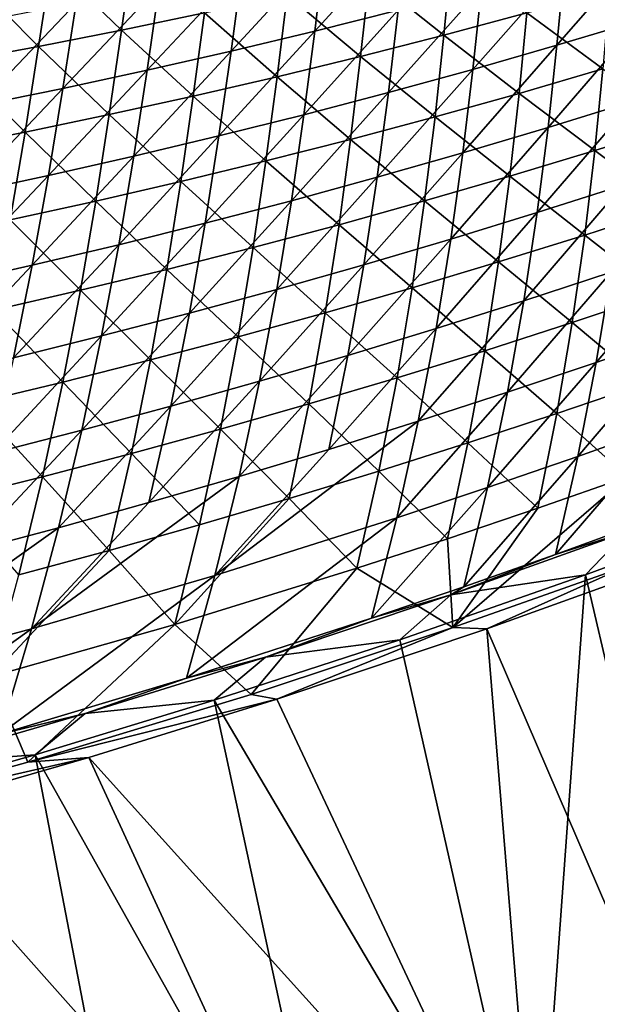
# Model space of a CAD drawing. Header units: metres. Extents: x 0 to 1400, y -1400 to 0.
# Tile 81 of 256: x 702 to 750, y -1318 to -1236. Entities that reach past the tile are written whole.
import ezdxf

# ---------------------------------------------------------------- set-up
doc = ezdxf.new("R2010")
doc.units = ezdxf.units.M

msp = doc.modelspace()

# ---------------------------------------------------------------- linework, layer by layer
at = {"layer": 'None'}
for points in [[(734.277893, -1228.486206, -253.772964), (727.443848, -1230.122925, -253.730179), (726.630005, -1236.876099, -225.782593)], [(734.277893, -1228.486206, -253.772964), (726.630005, -1236.876099, -225.782593), (733.5578, -1235.136475, -225.824707)], [(754.211975, -1229.45166, -225.950409), (747.349548, -1231.423462, -225.90863), (746.73175, -1238.045654, -198.015274)], [(746.73175, -1238.045654, -198.015274), (753.68634, -1235.970947, -198.055466), (754.211975, -1229.45166, -225.950409)], [(704.772888, -1231.190796, -282.28006), (711.570068, -1229.943848, -282.311829), (710.600159, -1236.796021, -254.328293)], [(711.570068, -1229.943848, -282.311829), (717.475891, -1235.367554, -254.360306), (710.600159, -1236.796021, -254.328293)], [(727.443848, -1230.122925, -253.730179), (719.682068, -1238.537109, -225.740402), (726.630005, -1236.876099, -225.782593)], [(719.682068, -1238.537109, -225.740402), (727.443848, -1230.122925, -253.730179), (720.59137, -1231.680908, -253.687317)], [(731.171082, -1232.272095, -254.42453), (737.989319, -1230.606567, -254.456726), (737.342712, -1237.205322, -226.523804)], [(737.342712, -1237.205322, -226.523804), (737.989319, -1230.606567, -254.456726), (744.230957, -1235.360229, -226.555298)], [(697.960205, -1232.356934, -282.248383), (704.772888, -1231.190796, -282.28006), (703.706482, -1238.144165, -254.296371)], [(704.772888, -1231.190796, -282.28006), (710.600159, -1236.796021, -254.328293), (703.706482, -1238.144165, -254.296371)], [(712.714722, -1240.11853, -225.698166), (720.59137, -1231.680908, -253.687317), (713.721191, -1233.159424, -253.644409)], [(712.714722, -1240.11853, -225.698166), (719.682068, -1238.537109, -225.740402), (720.59137, -1231.680908, -253.687317)], [(747.349548, -1231.423462, -225.90863), (739.752991, -1240.043823, -197.974976), (746.73175, -1238.045654, -198.015274)], [(739.752991, -1240.043823, -197.974976), (747.349548, -1231.423462, -225.90863), (740.464539, -1233.318604, -225.866714)], [(697.960205, -1232.356934, -282.248383), (703.706482, -1238.144165, -254.296371), (696.795471, -1239.411377, -254.264526)], [(724.333069, -1233.859375, -254.39238), (731.171082, -1232.272095, -254.42453), (730.432434, -1238.9729, -226.492325)], [(731.171082, -1232.272095, -254.42453), (737.342712, -1237.205322, -226.523804), (730.432434, -1238.9729, -226.492325)], [(705.728821, -1241.619751, -225.655869), (712.714722, -1240.11853, -225.698166), (713.721191, -1233.159424, -253.644409)], [(705.728821, -1241.619751, -225.655869), (713.721191, -1233.159424, -253.644409), (706.834167, -1234.557983, -253.601456)], [(740.464539, -1233.318604, -225.866714), (733.5578, -1235.136475, -225.824707), (732.750793, -1241.964722, -197.934555)], [(732.750793, -1241.964722, -197.934555), (739.752991, -1240.043823, -197.974976), (740.464539, -1233.318604, -225.866714)], [(744.230957, -1235.360229, -226.555298), (751.096558, -1233.437988, -226.586823), (750.548584, -1240.011108, -198.705627)], [(717.475891, -1235.367554, -254.360306), (724.333069, -1233.859375, -254.39238), (723.500549, -1240.661987, -226.460907)], [(724.333069, -1233.859375, -254.39238), (730.432434, -1238.9729, -226.492325), (723.500549, -1240.661987, -226.460907)], [(706.834167, -1234.557983, -253.601456), (699.931091, -1235.875854, -253.558487), (698.725159, -1243.040039, -225.613556)], [(698.725159, -1243.040039, -225.613556), (705.728821, -1241.619751, -225.655869), (706.834167, -1234.557983, -253.601456)], [(733.5578, -1235.136475, -225.824707), (725.726013, -1243.807373, -197.894028), (732.750793, -1241.964722, -197.934555)], [(733.5578, -1235.136475, -225.824707), (726.630005, -1236.876099, -225.782593), (725.726013, -1243.807373, -197.894028)], [(710.600159, -1236.796021, -254.328293), (717.475891, -1235.367554, -254.360306), (716.547791, -1242.271973, -226.429535)], [(717.475891, -1235.367554, -254.360306), (723.500549, -1240.661987, -226.460907), (716.547791, -1242.271973, -226.429535)], [(743.591003, -1242.035278, -198.67569), (737.342712, -1237.205322, -226.523804), (744.230957, -1235.360229, -226.555298)], [(750.548584, -1240.011108, -198.705627), (743.591003, -1242.035278, -198.67569), (744.230957, -1235.360229, -226.555298)], [(753.04248, -1242.69458, -170.219925), (753.68634, -1235.970947, -198.055466), (745.99176, -1244.87207, -170.182297)], [(753.68634, -1235.970947, -198.055466), (746.73175, -1238.045654, -198.015274), (745.99176, -1244.87207, -170.182297)], [(703.706482, -1238.144165, -254.296371), (710.600159, -1236.796021, -254.328293), (709.574585, -1243.802124, -226.398224)], [(710.600159, -1236.796021, -254.328293), (716.547791, -1242.271973, -226.429535), (709.574585, -1243.802124, -226.398224)], [(726.630005, -1236.876099, -225.782593), (719.682068, -1238.537109, -225.740402), (718.679382, -1245.571289, -197.853439)], [(726.630005, -1236.876099, -225.782593), (718.679382, -1245.571289, -197.853439), (725.726013, -1243.807373, -197.894028)], [(730.432434, -1238.9729, -226.492325), (737.342712, -1237.205322, -226.523804), (736.60907, -1243.982422, -198.645782)], [(736.60907, -1243.982422, -198.645782), (737.342712, -1237.205322, -226.523804), (743.591003, -1242.035278, -198.67569)], [(696.795471, -1239.411377, -254.264526), (703.706482, -1238.144165, -254.296371), (702.581604, -1245.251953, -226.366989)], [(703.706482, -1238.144165, -254.296371), (709.574585, -1243.802124, -226.398224), (702.581604, -1245.251953, -226.366989)], [(745.99176, -1244.87207, -170.182297), (746.73175, -1238.045654, -198.015274), (738.915344, -1246.973145, -170.144547)], [(746.73175, -1238.045654, -198.015274), (739.752991, -1240.043823, -197.974976), (738.915344, -1246.973145, -170.144547)], [(719.682068, -1238.537109, -225.740402), (711.611755, -1247.255615, -197.812775), (718.679382, -1245.571289, -197.853439)], [(711.611755, -1247.255615, -197.812775), (719.682068, -1238.537109, -225.740402), (712.714722, -1240.11853, -225.698166)], [(723.500549, -1240.661987, -226.460907), (730.432434, -1238.9729, -226.492325), (729.603333, -1245.851929, -198.615891)], [(730.432434, -1238.9729, -226.492325), (736.60907, -1243.982422, -198.645782), (729.603333, -1245.851929, -198.615891)], [(696.795471, -1239.411377, -254.264526), (702.581604, -1245.251953, -226.366989), (695.569458, -1246.620483, -226.335846)], [(738.915344, -1246.973145, -170.144547), (739.752991, -1240.043823, -197.974976), (731.813965, -1248.996826, -170.106659)], [(739.752991, -1240.043823, -197.974976), (732.750793, -1241.964722, -197.934555), (731.813965, -1248.996826, -170.106659)], [(749.878601, -1246.787842, -170.884293), (743.591003, -1242.035278, -198.67569), (750.548584, -1240.011108, -198.705627)], [(756.905762, -1244.585693, -170.911713), (749.878601, -1246.787842, -170.884293), (750.548584, -1240.011108, -198.705627)], [(704.523865, -1248.859375, -197.772064), (712.714722, -1240.11853, -225.698166), (705.728821, -1241.619751, -225.655869)], [(704.523865, -1248.859375, -197.772064), (711.611755, -1247.255615, -197.812775), (712.714722, -1240.11853, -225.698166)], [(716.547791, -1242.271973, -226.429535), (723.500549, -1240.661987, -226.460907), (722.574402, -1247.642944, -198.586044)], [(723.500549, -1240.661987, -226.460907), (729.603333, -1245.851929, -198.615891), (722.574402, -1247.642944, -198.586044)], [(697.416626, -1250.381958, -197.731308), (704.523865, -1248.859375, -197.772064), (705.728821, -1241.619751, -225.655869)], [(697.416626, -1250.381958, -197.731308), (705.728821, -1241.619751, -225.655869), (698.725159, -1243.040039, -225.613556)], [(709.574585, -1243.802124, -226.398224), (716.547791, -1242.271973, -226.429535), (715.522827, -1249.354736, -198.556259)], [(716.547791, -1242.271973, -226.429535), (722.574402, -1247.642944, -198.586044), (715.522827, -1249.354736, -198.556259)], [(731.813965, -1248.996826, -170.106659), (732.750793, -1241.964722, -197.934555), (724.688416, -1250.942261, -170.06868)], [(732.750793, -1241.964722, -197.934555), (725.726013, -1243.807373, -197.894028), (724.688416, -1250.942261, -170.06868)], [(742.825073, -1248.913818, -170.856873), (736.60907, -1243.982422, -198.645782), (743.591003, -1242.035278, -198.67569)], [(749.878601, -1246.787842, -170.884293), (742.825073, -1248.913818, -170.856873), (743.591003, -1242.035278, -198.67569)], [(745.99176, -1244.87207, -170.182297), (745.087708, -1251.928467, -142.416061), (753.04248, -1242.69458, -170.219925)], [(745.087708, -1251.928467, -142.416061), (752.239075, -1249.64856, -142.450073), (753.04248, -1242.69458, -170.219925)], [(702.581604, -1245.251953, -226.366989), (709.574585, -1243.802124, -226.398224), (708.449097, -1250.986572, -198.52652)], [(709.574585, -1243.802124, -226.398224), (715.522827, -1249.354736, -198.556259), (708.449097, -1250.986572, -198.52652)], [(724.688416, -1250.942261, -170.06868), (725.726013, -1243.807373, -197.894028), (717.539551, -1252.808838, -170.030609)], [(725.726013, -1243.807373, -197.894028), (718.679382, -1245.571289, -197.853439), (717.539551, -1252.808838, -170.030609)], [(729.603333, -1245.851929, -198.615891), (736.60907, -1243.982422, -198.645782), (735.745605, -1250.962891, -170.829483)], [(735.745605, -1250.962891, -170.829483), (736.60907, -1243.982422, -198.645782), (742.825073, -1248.913818, -170.856873)], [(738.915344, -1246.973145, -170.144547), (737.909302, -1254.131836, -142.381912), (745.99176, -1244.87207, -170.182297)], [(737.909302, -1254.131836, -142.381912), (745.087708, -1251.928467, -142.416061), (745.99176, -1244.87207, -170.182297)], [(756.171021, -1251.490479, -143.153336), (749.878601, -1246.787842, -170.884293), (756.905762, -1244.585693, -170.911713)], [(695.569458, -1246.620483, -226.335846), (702.581604, -1245.251953, -226.366989), (701.35376, -1252.537842, -198.496872)], [(702.581604, -1245.251953, -226.366989), (708.449097, -1250.986572, -198.52652), (701.35376, -1252.537842, -198.496872)], [(717.539551, -1252.808838, -170.030609), (718.679382, -1245.571289, -197.853439), (710.368103, -1254.595337, -169.992477)], [(718.679382, -1245.571289, -197.853439), (711.611755, -1247.255615, -197.812775), (710.368103, -1254.595337, -169.992477)], [(722.574402, -1247.642944, -198.586044), (729.603333, -1245.851929, -198.615891), (728.640747, -1252.934082, -170.802124)], [(729.603333, -1245.851929, -198.615891), (735.745605, -1250.962891, -170.829483), (728.640747, -1252.934082, -170.802124)], [(710.368103, -1254.595337, -169.992477), (711.611755, -1247.255615, -197.812775), (703.174927, -1256.30127, -169.954285)], [(711.611755, -1247.255615, -197.812775), (704.523865, -1248.859375, -197.772064), (703.174927, -1256.30127, -169.954285)], [(731.813965, -1248.996826, -170.106659), (730.704529, -1256.257813, -142.347626), (738.915344, -1246.973145, -170.144547)], [(730.704529, -1256.257813, -142.347626), (737.909302, -1254.131836, -142.381912), (738.915344, -1246.973145, -170.144547)], [(749.044861, -1253.794189, -143.129471), (742.825073, -1248.913818, -170.856873), (749.878601, -1246.787842, -170.884293)], [(756.171021, -1251.490479, -143.153336), (749.044861, -1253.794189, -143.129471), (749.878601, -1246.787842, -170.884293)], [(715.522827, -1249.354736, -198.556259), (722.574402, -1247.642944, -198.586044), (721.511108, -1254.82666, -170.774796)], [(722.574402, -1247.642944, -198.586044), (728.640747, -1252.934082, -170.802124), (721.511108, -1254.82666, -170.774796)], [(703.174927, -1256.30127, -169.954285), (704.523865, -1248.859375, -197.772064), (695.960754, -1257.925415, -169.916046)], [(704.523865, -1248.859375, -197.772064), (697.416626, -1250.381958, -197.731308), (695.960754, -1257.925415, -169.916046)], [(724.688416, -1250.942261, -170.06868), (723.474182, -1258.305298, -142.313248), (731.813965, -1248.996826, -170.106659)], [(723.474182, -1258.305298, -142.313248), (730.704529, -1256.257813, -142.347626), (731.813965, -1248.996826, -170.106659)], [(741.89093, -1256.021729, -143.105606), (735.745605, -1250.962891, -170.829483), (742.825073, -1248.913818, -170.856873)], [(749.044861, -1253.794189, -143.129471), (741.89093, -1256.021729, -143.105606), (742.825073, -1248.913818, -170.856873)], [(708.449097, -1250.986572, -198.52652), (715.522827, -1249.354736, -198.556259), (714.357178, -1256.640015, -170.747528)], [(715.522827, -1249.354736, -198.556259), (721.511108, -1254.82666, -170.774796), (714.357178, -1256.640015, -170.747528)], [(745.087708, -1251.928467, -142.416061), (743.977539, -1259.241455, -114.71965), (752.239075, -1249.64856, -142.450073)], [(743.977539, -1259.241455, -114.71965), (751.234558, -1256.859619, -114.749016), (752.239075, -1249.64856, -142.450073)], [(701.35376, -1252.537842, -198.496872), (708.449097, -1250.986572, -198.52652), (707.179504, -1258.373169, -170.720322)], [(708.449097, -1250.986572, -198.52652), (714.357178, -1256.640015, -170.747528), (707.179504, -1258.373169, -170.720322)], [(717.539551, -1252.808838, -170.030609), (716.219055, -1260.27356, -142.278748), (724.688416, -1250.942261, -170.06868)], [(716.219055, -1260.27356, -142.278748), (723.474182, -1258.305298, -142.313248), (724.688416, -1250.942261, -170.06868)], [(728.640747, -1252.934082, -170.802124), (735.745605, -1250.962891, -170.829483), (734.709656, -1258.171997, -143.081757)], [(734.709656, -1258.171997, -143.081757), (735.745605, -1250.962891, -170.829483), (741.89093, -1256.021729, -143.105606)], [(755.235413, -1258.651855, -115.465034), (749.044861, -1253.794189, -143.129471), (756.171021, -1251.490479, -143.153336)], [(737.909302, -1254.131836, -142.381912), (736.692261, -1261.546387, -114.690147), (745.087708, -1251.928467, -142.416061)], [(736.692261, -1261.546387, -114.690147), (743.977539, -1259.241455, -114.71965), (745.087708, -1251.928467, -142.416061)], [(707.179504, -1258.373169, -170.720322), (699.978577, -1260.025269, -170.693176), (701.35376, -1252.537842, -198.496872)], [(710.368103, -1254.595337, -169.992477), (708.940002, -1262.161621, -142.244186), (717.539551, -1252.808838, -170.030609)], [(708.940002, -1262.161621, -142.244186), (716.219055, -1260.27356, -142.278748), (717.539551, -1252.808838, -170.030609)], [(721.511108, -1254.82666, -170.774796), (728.640747, -1252.934082, -170.802124), (727.501587, -1260.244385, -143.057938)], [(728.640747, -1252.934082, -170.802124), (734.709656, -1258.171997, -143.081757), (727.501587, -1260.244385, -143.057938)], [(748.005188, -1261.056519, -115.445755), (741.89093, -1256.021729, -143.105606), (749.044861, -1253.794189, -143.129471)], [(755.235413, -1258.651855, -115.465034), (748.005188, -1261.056519, -115.445755), (749.044861, -1253.794189, -143.129471)], [(703.174927, -1256.30127, -169.954285), (701.637817, -1263.968628, -142.209534), (710.368103, -1254.595337, -169.992477)], [(701.637817, -1263.968628, -142.209534), (708.940002, -1262.161621, -142.244186), (710.368103, -1254.595337, -169.992477)], [(730.704529, -1256.257813, -142.347626), (729.379333, -1263.773682, -114.6605), (737.909302, -1254.131836, -142.381912)], [(729.379333, -1263.773682, -114.6605), (736.692261, -1261.546387, -114.690147), (737.909302, -1254.131836, -142.381912)], [(751.234558, -1256.859619, -114.749016), (749.986938, -1264.356812, -87.112), (758.462585, -1254.401855, -114.778221)], [(749.986938, -1264.356812, -87.112), (757.325256, -1261.797729, -87.135895), (758.462585, -1254.401855, -114.778221)], [(714.357178, -1256.640015, -170.747528), (721.511108, -1254.82666, -170.774796), (720.267212, -1262.237915, -143.034164)], [(721.511108, -1254.82666, -170.774796), (727.501587, -1260.244385, -143.057938), (720.267212, -1262.237915, -143.034164)], [(695.960754, -1257.925415, -169.916046), (694.313293, -1265.693481, -142.174835), (703.174927, -1256.30127, -169.954285)], [(694.313293, -1265.693481, -142.174835), (701.637817, -1263.968628, -142.209534), (703.174927, -1256.30127, -169.954285)], [(723.474182, -1258.305298, -142.313248), (722.039673, -1265.922241, -114.63073), (730.704529, -1256.257813, -142.347626)], [(722.039673, -1265.922241, -114.63073), (729.379333, -1263.773682, -114.6605), (730.704529, -1256.257813, -142.347626)], [(740.745911, -1263.384766, -115.426476), (734.709656, -1258.171997, -143.081757), (741.89093, -1256.021729, -143.105606)], [(748.005188, -1261.056519, -115.445755), (740.745911, -1263.384766, -115.426476), (741.89093, -1256.021729, -143.105606)], [(707.179504, -1258.373169, -170.720322), (714.357178, -1256.640015, -170.747528), (713.007141, -1264.151855, -143.010422)], [(714.357178, -1256.640015, -170.747528), (720.267212, -1262.237915, -143.034164), (713.007141, -1264.151855, -143.010422)], [(743.977539, -1259.241455, -114.71965), (742.618652, -1266.839722, -87.087944), (751.234558, -1256.859619, -114.749016)], [(742.618652, -1266.839722, -87.087944), (749.986938, -1264.356812, -87.112), (751.234558, -1256.859619, -114.749016)], [(705.721741, -1265.985352, -142.98674), (699.978577, -1260.025269, -170.693176), (707.179504, -1258.373169, -170.720322)], [(713.007141, -1264.151855, -143.010422), (705.721741, -1265.985352, -142.98674), (707.179504, -1258.373169, -170.720322)], [(716.219055, -1260.27356, -142.278748), (714.674011, -1267.991089, -114.600845), (723.474182, -1258.305298, -142.313248)], [(714.674011, -1267.991089, -114.600845), (722.039673, -1265.922241, -114.63073), (723.474182, -1258.305298, -142.313248)], [(727.501587, -1260.244385, -143.057938), (734.709656, -1258.171997, -143.081757), (733.458069, -1265.635742, -115.407219)], [(733.458069, -1265.635742, -115.407219), (734.709656, -1258.171997, -143.081757), (740.745911, -1263.384766, -115.426476)], [(754.055542, -1266.098633, -87.843292), (748.005188, -1261.056519, -115.445755), (755.235413, -1258.651855, -115.465034)], [(736.692261, -1261.546387, -114.690147), (735.221069, -1269.245361, -87.063751), (743.977539, -1259.241455, -114.71965)], [(735.221069, -1269.245361, -87.063751), (742.618652, -1266.839722, -87.087944), (743.977539, -1259.241455, -114.71965)], [(705.721741, -1265.985352, -142.98674), (698.411682, -1267.737427, -142.963104), (699.978577, -1260.025269, -170.693176)], [(708.940002, -1262.161621, -142.244186), (707.283264, -1269.97937, -114.570862), (716.219055, -1260.27356, -142.278748)], [(707.283264, -1269.97937, -114.570862), (714.674011, -1267.991089, -114.600845), (716.219055, -1260.27356, -142.278748)], [(720.267212, -1262.237915, -143.034164), (727.501587, -1260.244385, -143.057938), (726.142151, -1267.80835, -115.38797)], [(727.501587, -1260.244385, -143.057938), (733.458069, -1265.635742, -115.407219), (726.142151, -1267.80835, -115.38797)], [(740.745911, -1263.384766, -115.426476), (748.005188, -1261.056519, -115.445755), (746.715576, -1268.60376, -87.829346)], [(746.715576, -1268.60376, -87.829346), (748.005188, -1261.056519, -115.445755), (754.055542, -1266.098633, -87.843292)], [(729.379333, -1263.773682, -114.6605), (727.794861, -1271.572876, -87.039421), (736.692261, -1261.546387, -114.690147)], [(727.794861, -1271.572876, -87.039421), (735.221069, -1269.245361, -87.063751), (736.692261, -1261.546387, -114.690147)], [(749.986938, -1264.356812, -87.112), (748.454956, -1272.165894, -59.544083), (757.325256, -1261.797729, -87.135895)], [(748.454956, -1272.165894, -59.544083), (755.909912, -1269.506104, -59.561993), (757.325256, -1261.797729, -87.135895)], [(701.637817, -1263.968628, -142.209534), (699.868103, -1271.885864, -114.540787), (708.940002, -1262.161621, -142.244186)], [(699.868103, -1271.885864, -114.540787), (707.283264, -1269.97937, -114.570862), (708.940002, -1262.161621, -142.244186)], [(713.007141, -1264.151855, -143.010422), (720.267212, -1262.237915, -143.034164), (718.798706, -1269.901855, -115.368752)], [(720.267212, -1262.237915, -143.034164), (726.142151, -1267.80835, -115.38797), (718.798706, -1269.901855, -115.368752)], [(722.039673, -1265.922241, -114.63073), (720.34082, -1273.821289, -87.014969), (729.379333, -1263.773682, -114.6605)], [(720.34082, -1273.821289, -87.014969), (727.794861, -1271.572876, -87.039421), (729.379333, -1263.773682, -114.6605)], [(739.345398, -1271.032104, -87.815399), (733.458069, -1265.635742, -115.407219), (740.745911, -1263.384766, -115.426476)], [(739.345398, -1271.032104, -87.815399), (740.745911, -1263.384766, -115.426476), (746.715576, -1268.60376, -87.829346)], [(711.428223, -1271.915283, -115.349564), (705.721741, -1265.985352, -142.98674), (713.007141, -1264.151855, -143.010422)], [(718.798706, -1269.901855, -115.368752), (711.428223, -1271.915283, -115.349564), (713.007141, -1264.151855, -143.010422)], [(742.618652, -1266.839722, -87.087944), (740.969238, -1274.748901, -59.526028), (749.986938, -1264.356812, -87.112)], [(740.969238, -1274.748901, -59.526028), (748.454956, -1272.165894, -59.544083), (749.986938, -1264.356812, -87.112)], [(704.03125, -1273.847778, -115.330414), (698.411682, -1267.737427, -142.963104), (705.721741, -1265.985352, -142.98674)], [(711.428223, -1271.915283, -115.349564), (704.03125, -1273.847778, -115.330414), (705.721741, -1265.985352, -142.98674)], [(714.674011, -1267.991089, -114.600845), (712.859863, -1275.98938, -86.990395), (722.039673, -1265.922241, -114.63073)], [(712.859863, -1275.98938, -86.990395), (720.34082, -1273.821289, -87.014969), (722.039673, -1265.922241, -114.63073)], [(726.142151, -1267.80835, -115.38797), (733.458069, -1265.635742, -115.407219), (731.945679, -1273.382568, -87.801468)], [(731.945679, -1273.382568, -87.801468), (733.458069, -1265.635742, -115.407219), (739.345398, -1271.032104, -87.815399)], [(754.055542, -1266.098633, -87.843292), (752.589905, -1273.857422, -60.290783), (746.715576, -1268.60376, -87.829346)], [(735.221069, -1269.245361, -87.063751), (733.45343, -1277.254028, -59.507843), (742.618652, -1266.839722, -87.087944)], [(733.45343, -1277.254028, -59.507843), (740.969238, -1274.748901, -59.526028), (742.618652, -1266.839722, -87.087944)], [(704.03125, -1273.847778, -115.330414), (696.608276, -1275.698364, -115.311302), (698.411682, -1267.737427, -142.963104)], [(718.798706, -1269.901855, -115.368752), (726.142151, -1267.80835, -115.38797), (724.516846, -1275.654297, -87.78756)], [(726.142151, -1267.80835, -115.38797), (731.945679, -1273.382568, -87.801468), (724.516846, -1275.654297, -87.78756)], [(707.283264, -1269.97937, -114.570862), (705.352783, -1278.076172, -86.965721), (714.674011, -1267.991089, -114.600845)], [(705.352783, -1278.076172, -86.965721), (712.859863, -1275.98938, -86.990395), (714.674011, -1267.991089, -114.600845)], [(746.715576, -1268.60376, -87.829346), (745.133789, -1276.462036, -60.282841), (739.345398, -1271.032104, -87.815399)], [(752.589905, -1273.857422, -60.290783), (745.133789, -1276.462036, -60.282841), (746.715576, -1268.60376, -87.829346)], [(735.221069, -1269.245361, -87.063751), (727.794861, -1271.572876, -87.039421), (718.334534, -1282.026978, -59.4711)], [(733.45343, -1277.254028, -59.507843), (735.221069, -1269.245361, -87.063751), (718.334534, -1282.026978, -59.4711)], [(699.868103, -1271.885864, -114.540787), (697.820435, -1280.080688, -86.940948), (707.283264, -1269.97937, -114.570862)], [(697.820435, -1280.080688, -86.940948), (705.352783, -1278.076172, -86.965721), (707.283264, -1269.97937, -114.570862)], [(717.059509, -1277.846436, -87.773666), (711.428223, -1271.915283, -115.349564), (718.798706, -1269.901855, -115.368752)], [(724.516846, -1275.654297, -87.78756), (717.059509, -1277.846436, -87.773666), (718.798706, -1269.901855, -115.368752)], [(748.454956, -1272.165894, -59.544083), (746.600159, -1280.302002, -32.083389), (755.909912, -1269.506104, -59.561993)], [(746.600159, -1280.302002, -32.083389), (754.178406, -1277.543335, -32.09322), (755.909912, -1269.506104, -59.561993)], [(737.64679, -1278.989258, -60.274918), (731.945679, -1273.382568, -87.801468), (739.345398, -1271.032104, -87.815399)], [(745.133789, -1276.462036, -60.282841), (737.64679, -1278.989258, -60.274918), (739.345398, -1271.032104, -87.815399)], [(709.574036, -1279.957886, -87.759811), (704.03125, -1273.847778, -115.330414), (711.428223, -1271.915283, -115.349564)], [(717.059509, -1277.846436, -87.773666), (709.574036, -1279.957886, -87.759811), (711.428223, -1271.915283, -115.349564)], [(727.794861, -1271.572876, -87.039421), (720.34082, -1273.821289, -87.014969), (718.334534, -1282.026978, -59.4711)], [(740.969238, -1274.748901, -59.526028), (738.990601, -1282.983276, -32.073399), (748.454956, -1272.165894, -59.544083)], [(738.990601, -1282.983276, -32.073399), (746.600159, -1280.302002, -32.083389), (748.454956, -1272.165894, -59.544083)], [(724.516846, -1275.654297, -87.78756), (731.945679, -1273.382568, -87.801468), (730.129395, -1281.43811, -60.267025)], [(730.129395, -1281.43811, -60.267025), (731.945679, -1273.382568, -87.801468), (737.64679, -1278.989258, -60.274918)], [(702.061035, -1281.987793, -87.745987), (696.608276, -1275.698364, -115.311302), (704.03125, -1273.847778, -115.330414)], [(709.574036, -1279.957886, -87.759811), (702.061035, -1281.987793, -87.745987), (704.03125, -1273.847778, -115.330414)], [(718.334534, -1282.026978, -59.4711), (720.34082, -1273.821289, -87.014969), (703.104858, -1286.475952, -59.433929)], [(720.34082, -1273.821289, -87.014969), (712.859863, -1275.98938, -86.990395), (703.104858, -1286.475952, -59.433929)], [(752.647827, -1281.200073, -32.845341), (738.075562, -1286.365112, -32.845417), (752.589905, -1273.857422, -60.290783)], [(752.589905, -1273.857422, -60.290783), (738.075562, -1286.365112, -32.845417), (745.133789, -1276.462036, -60.282841)], [(733.45343, -1277.254028, -59.507843), (731.350464, -1285.585938, -32.063251), (740.969238, -1274.748901, -59.526028)], [(731.350464, -1285.585938, -32.063251), (738.990601, -1282.983276, -32.073399), (740.969238, -1274.748901, -59.526028)], [(703.104858, -1286.475952, -59.433929), (712.859863, -1275.98938, -86.990395), (705.352783, -1278.076172, -86.965721)], [(730.129395, -1281.43811, -60.267025), (715.005554, -1286.096802, -60.251335), (724.516846, -1275.654297, -87.78756)], [(715.005554, -1286.096802, -60.251335), (717.059509, -1277.846436, -87.773666), (724.516846, -1275.654297, -87.78756)], [(738.075562, -1286.365112, -32.845417), (737.64679, -1278.989258, -60.274918), (745.133789, -1276.462036, -60.282841)], [(763.052185, -1276.801147, -29.620726), (749.098206, -1281.982178, -29.62615), (760.857239, -1332.321289)], [(749.098206, -1281.982178, -29.62615), (763.052185, -1276.801147, -29.620726), (752.540039, -1278.420288, -30.876774)], [(718.334534, -1282.026978, -59.4711), (715.981567, -1290.551147, -32.0425), (733.45343, -1277.254028, -59.507843)], [(715.981567, -1290.551147, -32.0425), (731.350464, -1285.585938, -32.063251), (733.45343, -1277.254028, -59.507843)], [(752.540039, -1278.420288, -30.876774), (754.178406, -1277.543335, -32.09322), (746.600159, -1280.302002, -32.083389)], [(703.104858, -1286.475952, -59.433929), (705.352783, -1278.076172, -86.965721), (687.771301, -1290.592407, -59.396397)], [(705.352783, -1278.076172, -86.965721), (697.820435, -1280.080688, -86.940948), (687.771301, -1290.592407, -59.396397)], [(717.059509, -1277.846436, -87.773666), (715.005554, -1286.096802, -60.251335), (709.574036, -1279.957886, -87.759811)], [(737.918457, -1283.647827, -30.871136), (752.540039, -1278.420288, -30.876774), (746.600159, -1280.302002, -32.083389)], [(737.918457, -1283.647827, -30.871136), (749.098206, -1281.982178, -29.62615), (752.540039, -1278.420288, -30.876774)], [(738.075562, -1286.365112, -32.845417), (730.129395, -1281.43811, -60.267025), (737.64679, -1278.989258, -60.274918)], [(715.005554, -1286.096802, -60.251335), (699.766479, -1290.429932, -60.235798), (709.574036, -1279.957886, -87.759811)], [(699.766479, -1290.429932, -60.235798), (702.061035, -1281.987793, -87.745987), (709.574036, -1279.957886, -87.759811)], [(737.918457, -1283.647827, -30.871136), (746.600159, -1280.302002, -32.083389), (738.990601, -1282.983276, -32.073399)], [(740.908508, -1286.466675, -32.214733), (756.669495, -1280.799927, -32.208546), (760.992615, -1333.094238, -3)], [(756.669495, -1280.799927, -32.208546), (740.908508, -1286.466675, -32.214733), (752.647827, -1281.200073, -32.845341)], [(721.336609, -1291.897705, -32.845512), (715.005554, -1286.096802, -60.251335), (730.129395, -1281.43811, -60.267025)], [(738.075562, -1286.365112, -32.845417), (721.336609, -1291.897705, -32.845512), (730.129395, -1281.43811, -60.267025)], [(752.647827, -1281.200073, -32.845341), (740.908508, -1286.466675, -32.214733), (738.075562, -1286.365112, -32.845417)], [(703.104858, -1286.475952, -59.433929), (700.500244, -1295.188721, -32.021168), (718.334534, -1282.026978, -59.4711)], [(700.500244, -1295.188721, -32.021168), (715.981567, -1290.551147, -32.0425), (718.334534, -1282.026978, -59.4711)], [(749.098206, -1281.982178, -29.62615), (733.688293, -1287.363159, -29.632275), (745.063843, -1337.706055)], [(733.688293, -1287.363159, -29.632275), (749.098206, -1281.982178, -29.62615), (737.918457, -1283.647827, -30.871136)], [(749.098206, -1281.982178, -29.62615), (745.063843, -1337.706055), (760.857239, -1332.321289)], [(731.350464, -1285.585938, -32.063251), (737.918457, -1283.647827, -30.871136), (738.990601, -1282.983276, -32.073399)], [(722.538025, -1288.801392, -30.865099), (737.918457, -1283.647827, -30.871136), (731.350464, -1285.585938, -32.063251)], [(722.538025, -1288.801392, -30.865099), (733.688293, -1287.363159, -29.632275), (737.918457, -1283.647827, -30.871136)], [(715.981567, -1290.551147, -32.0425), (722.538025, -1288.801392, -30.865099), (731.350464, -1285.585938, -32.063251)], [(687.771301, -1290.592407, -59.396397), (684.913513, -1299.489624, -31.99929), (703.104858, -1286.475952, -59.433929)], [(684.913513, -1299.489624, -31.99929), (700.500244, -1295.188721, -32.021168), (703.104858, -1286.475952, -59.433929)], [(702.826721, -1297.519653, -32.845623), (699.766479, -1290.429932, -60.235798), (715.005554, -1286.096802, -60.251335)], [(721.336609, -1291.897705, -32.845512), (702.826721, -1297.519653, -32.845623), (715.005554, -1286.096802, -60.251335)], [(738.075562, -1286.365112, -32.845417), (723.48291, -1292.300171, -32.221741), (721.336609, -1291.897705, -32.845512)], [(740.908508, -1286.466675, -32.214733), (723.48291, -1292.300171, -32.221741), (738.075562, -1286.365112, -32.845417)], [(723.48291, -1292.300171, -32.221741), (740.908508, -1286.466675, -32.214733), (745.180298, -1338.482666, -3)], [(745.180298, -1338.482666, -3), (740.908508, -1286.466675, -32.214733), (760.992615, -1333.094238, -3)], [(733.688293, -1287.363159, -29.632275), (718.281311, -1292.389771, -29.638535), (745.063843, -1337.706055)], [(718.281311, -1292.389771, -29.638535), (733.688293, -1287.363159, -29.632275), (722.538025, -1288.801392, -30.865099)], [(707.579651, -1293.477051, -30.859127), (722.538025, -1288.801392, -30.865099), (715.981567, -1290.551147, -32.0425)], [(707.579651, -1293.477051, -30.859127), (718.281311, -1292.389771, -29.638535), (722.538025, -1288.801392, -30.865099)], [(702.826721, -1297.519653, -32.845623), (687.036682, -1301.904907, -32.845734), (699.766479, -1290.429932, -60.235798)], [(700.500244, -1295.188721, -32.021168), (707.579651, -1293.477051, -30.859127), (715.981567, -1290.551147, -32.0425)], [(723.48291, -1292.300171, -32.221741), (702.826721, -1297.519653, -32.845623), (721.336609, -1291.897705, -32.845512)], [(723.48291, -1292.300171, -32.221741), (707.865295, -1297.147217, -32.228165), (702.826721, -1297.519653, -32.845623)], [(707.865295, -1297.147217, -32.228165), (723.48291, -1292.300171, -32.221741), (745.180298, -1338.482666, -3)], [(718.281311, -1292.389771, -29.638535), (703.417786, -1296.906738, -29.644695), (729.163757, -1342.767334)], [(703.417786, -1296.906738, -29.644695), (718.281311, -1292.389771, -29.638535), (707.579651, -1293.477051, -30.859127)], [(745.063843, -1337.706055), (718.281311, -1292.389771, -29.638535), (729.163757, -1342.767334)], [(693.233643, -1297.650024, -30.853313), (707.579651, -1293.477051, -30.859127), (700.500244, -1295.188721, -32.021168)], [(693.233643, -1297.650024, -30.853313), (703.417786, -1296.906738, -29.644695), (707.579651, -1293.477051, -30.859127)], [(707.865295, -1297.147217, -32.228165), (687.036682, -1301.904907, -32.845734), (702.826721, -1297.519653, -32.845623)], [(707.865295, -1297.147217, -32.228165), (692.042908, -1301.690674, -32.234798), (687.036682, -1301.904907, -32.845734)], [(703.417786, -1296.906738, -29.644695), (688.396606, -1301.13916, -29.651031), (713.162231, -1347.497803)], [(688.396606, -1301.13916, -29.651031), (703.417786, -1296.906738, -29.644695), (693.233643, -1297.650024, -30.853313)], [(729.261353, -1343.546997, -3), (692.042908, -1301.690674, -32.234798), (707.865295, -1297.147217, -32.228165)], [(729.163757, -1342.767334), (703.417786, -1296.906738, -29.644695), (713.162231, -1347.497803)], [(745.180298, -1338.482666, -3), (729.261353, -1343.546997, -3), (707.865295, -1297.147217, -32.228165)], [(713.162231, -1347.497803), (688.396606, -1301.13916, -29.651031), (697.064575, -1351.890381)], [(713.240723, -1348.280151, -3), (675.243347, -1306.107056, -32.241962), (692.042908, -1301.690674, -32.234798)], [(729.261353, -1343.546997, -3), (713.240723, -1348.280151, -3), (692.042908, -1301.690674, -32.234798)], [(713.240723, -1348.280151, -3), (697.124023, -1352.674805, -3), (675.243347, -1306.107056, -32.241962)]]:
    msp.add_3dface(points, dxfattribs=at)

doc.saveas('drawing.dxf')
